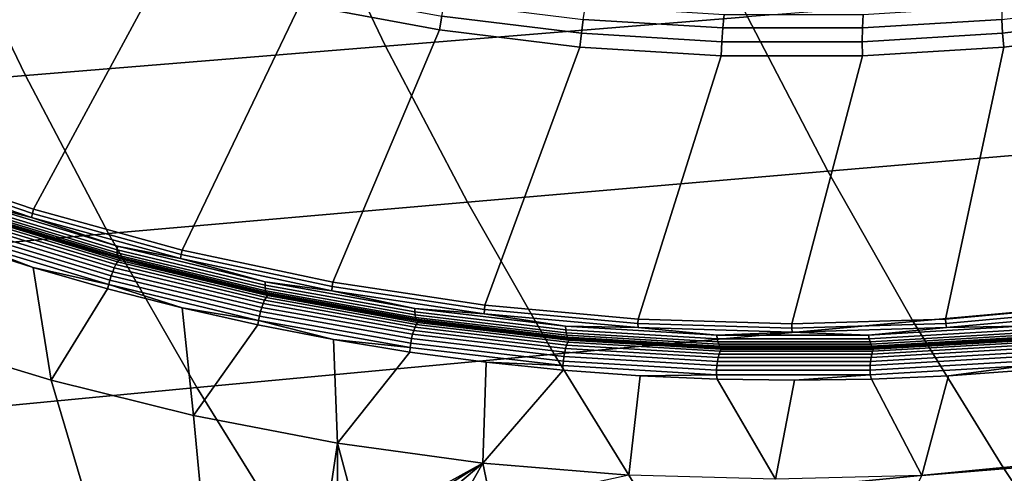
# Model space of a CAD drawing. Header units: metres. Extents: x -240 to 45, y -77 to 27.
# Tile 82 of 256: x -218.9 to -214.96, y -11.5 to -9.68. Entities that reach past the tile are written whole.
import ezdxf

# ---------------------------------------------------------------- set-up
doc = ezdxf.new("R2010")
doc.units = ezdxf.units.M
doc.layers.add('solid_102011X2', color=7, linetype='CONTINUOUS')

msp = doc.modelspace()

# ---------------------------------------------------------------- linework, layer by layer
at = {"layer": 'solid_102011X2'}
for points in [[(-216.288391, -9.040876, 306.909607), (-217.74057, -9.149555, 305.276703), (-217.434113, -9.789136, 305.054626), (-215.986923, -9.672694, 306.688202)], [(-219.427094, -10.242373, 272.907349), (-219.397156, -9.1101, 272.899872), (-218.866791, -9.313312, 272.767639)], [(-217.74057, -9.149555, 305.276703), (-219.186462, -9.25984, 303.632263), (-218.874786, -9.90729, 303.409698), (-217.434113, -9.789136, 305.054626)], [(-219.186462, -9.25984, 303.632263), (-220.624359, -9.371644, 301.975677), (-220.30722, -10.027054, 301.75293), (-218.874786, -9.90729, 303.409698)], [(-219.427094, -10.242373, 272.907349), (-218.866791, -9.313312, 272.767639), (-218.325653, -9.483761, 272.632721), (-218.842957, -10.441901, 272.761688)], [(-218.842957, -10.441901, 272.761688), (-218.325653, -9.483761, 272.632721), (-217.775665, -9.620847, 272.495605), (-218.248566, -10.606078, 272.613495)], [(-217.208832, -9.668894, 272.357513), (-217.21875, -9.724087, 272.35675), (-217.775665, -9.620847, 272.495605), (-217.762161, -9.566404, 272.495453)], [(-214.535614, -9.558066, 308.310181), (-215.986923, -9.672694, 306.688202), (-215.665329, -10.289668, 306.452026), (-214.219116, -10.167542, 308.075012)], [(-218.248566, -10.606078, 272.613495), (-217.775665, -9.620847, 272.495605), (-217.21875, -9.724087, 272.35675), (-217.645905, -10.734349, 272.463257)], [(-217.198639, -9.614166, 272.364655), (-216.643555, -9.682305, 272.226257), (-216.650604, -9.73742, 272.218323), (-217.208832, -9.668894, 272.357513)], [(-216.635147, -9.628588, 272.240204), (-216.080231, -9.662528, 272.101837), (-216.085541, -9.716434, 272.087128), (-216.643555, -9.682305, 272.226257)], [(-215.524323, -9.662528, 271.963226), (-214.969406, -9.628588, 271.82486), (-214.968521, -9.682305, 271.808624), (-215.526535, -9.716434, 271.947754)], [(-214.968521, -9.682305, 271.808624), (-214.413452, -9.614166, 271.670227), (-214.407791, -9.668894, 271.659119), (-214.966034, -9.73742, 271.798309)], [(-215.986923, -9.672694, 306.688202), (-217.434113, -9.789136, 305.054626), (-217.107193, -10.413727, 304.817688), (-215.665329, -10.289668, 306.452026)], [(-216.650604, -9.73742, 272.218323), (-216.656876, -9.793117, 272.216644), (-217.21875, -9.724087, 272.35675), (-217.208832, -9.668894, 272.357513)], [(-216.643555, -9.682305, 272.226257), (-216.085541, -9.716434, 272.087128), (-216.089401, -9.771744, 272.0784), (-216.650604, -9.73742, 272.218323)], [(-216.080231, -9.662528, 272.101837), (-215.524323, -9.662528, 271.963226), (-215.526535, -9.716434, 271.947754), (-216.085541, -9.716434, 272.087128)], [(-215.526535, -9.716434, 271.947754), (-214.968521, -9.682305, 271.808624), (-214.966034, -9.73742, 271.798309), (-215.527222, -9.771744, 271.938232)], [(-214.966034, -9.73742, 271.798309), (-214.407791, -9.668894, 271.659119), (-214.399429, -9.72409, 271.653809), (-214.961304, -9.793118, 271.793884)], [(-217.645905, -10.734349, 272.463257), (-217.21875, -9.724087, 272.35675), (-216.656876, -9.793117, 272.216644), (-217.037048, -10.826279, 272.311432)], [(-216.085541, -9.716434, 272.087128), (-215.526535, -9.716434, 271.947754), (-215.527222, -9.771744, 271.938232), (-216.089401, -9.771744, 272.0784)], [(-215.193848, -10.881542, 271.851868), (-214.961304, -9.793118, 271.793884), (-214.399429, -9.72409, 271.653809), (-214.580841, -10.826245, 271.699036)], [(-216.089401, -9.771744, 272.0784), (-216.09201, -9.827692, 272.075806), (-216.656876, -9.793117, 272.216644), (-216.650604, -9.73742, 272.218323)], [(-215.527222, -9.771744, 271.938232), (-214.966034, -9.73742, 271.798309), (-214.961304, -9.793118, 271.793884), (-215.526154, -9.827693, 271.934723)], [(-217.434113, -9.789136, 305.054626), (-218.874786, -9.90729, 303.409698), (-218.542282, -10.539599, 303.172272), (-217.107193, -10.413727, 304.817688)], [(-217.037048, -10.826279, 272.311432), (-216.656876, -9.793117, 272.216644), (-216.09201, -9.827692, 272.075806), (-216.424026, -10.881558, 272.1586)], [(-216.089401, -9.771744, 272.0784), (-215.527222, -9.771744, 271.938232), (-215.526154, -9.827693, 271.934723), (-216.09201, -9.827692, 272.075806)], [(-215.808945, -10.899998, 272.005249), (-215.526154, -9.827693, 271.934723), (-214.961304, -9.793118, 271.793884), (-215.193848, -10.881542, 271.851868)], [(-216.424026, -10.881558, 272.1586), (-216.09201, -9.827692, 272.075806), (-215.526154, -9.827693, 271.934723), (-215.808945, -10.899998, 272.005249)], [(-218.874786, -9.90729, 303.409698), (-220.30722, -10.027054, 301.75293), (-219.968872, -10.66717, 301.515289), (-218.542282, -10.539599, 303.172272)], [(-214.219116, -10.167542, 308.075012), (-215.665329, -10.289668, 306.452026), (-215.324081, -10.89084, 306.201416), (-213.88327, -10.761367, 307.82547)], [(-218.850372, -10.474885, 272.769775), (-219.436172, -10.274834, 272.915833), (-219.431671, -10.258996, 272.910065), (-218.846771, -10.458739, 272.764221)], [(-219.088989, -10.414121, 272.836884), (-219.436172, -10.274834, 272.915833), (-218.850372, -10.474885, 272.769775)], [(-218.846771, -10.458739, 272.764221), (-219.431671, -10.258996, 272.910065), (-219.427094, -10.242373, 272.907349), (-218.842957, -10.441901, 272.761688)], [(-215.665329, -10.289668, 306.452026), (-217.107193, -10.413727, 304.817688), (-216.760269, -11.022359, 304.566254), (-215.324081, -10.89084, 306.201416)], [(-218.507935, -10.616048, 272.715027), (-219.091568, -10.439437, 272.860565), (-219.090851, -10.427711, 272.847656), (-218.507889, -10.604122, 272.702301)], [(-218.507889, -10.604122, 272.702301), (-219.090851, -10.427711, 272.847656), (-219.088989, -10.414121, 272.836884), (-218.506775, -10.590302, 272.691711)], [(-218.506775, -10.590302, 272.691711), (-219.088989, -10.414121, 272.836884), (-218.850372, -10.474885, 272.769775)], [(-217.107193, -10.413727, 304.817688), (-218.542282, -10.539599, 303.172272), (-218.189438, -11.15579, 302.920319), (-216.760269, -11.022359, 304.566254)], [(-218.513092, -10.663661, 272.746918), (-219.09906, -10.486344, 272.892914), (-219.092194, -10.475832, 272.906372), (-218.506805, -10.652971, 272.760498)], [(-218.506805, -10.652971, 272.760498), (-219.092194, -10.475832, 272.906372), (-219.085754, -10.46806, 272.921753), (-218.500809, -10.645067, 272.77597)], [(-218.506943, -10.625716, 272.729523), (-219.091095, -10.448945, 272.875183), (-219.091568, -10.439437, 272.860565), (-218.507935, -10.616048, 272.715027)], [(-218.504929, -10.632833, 272.745331), (-219.089478, -10.455944, 272.891083), (-219.091095, -10.448945, 272.875183), (-218.506943, -10.625716, 272.729523)], [(-218.501968, -10.637182, 272.761963), (-219.086746, -10.46022, 272.907776), (-219.089478, -10.455944, 272.891083), (-218.504929, -10.632833, 272.745331)], [(-218.501968, -10.637182, 272.761963), (-219.042511, -10.475123, 272.91452), (-219.086746, -10.46022, 272.907776)], [(-218.500809, -10.645067, 272.77597), (-219.085754, -10.46806, 272.921753), (-219.079971, -10.463289, 272.938538), (-218.495285, -10.640217, 272.792847)], [(-219.079971, -10.463289, 272.938538), (-219.035828, -10.474727, 272.946411), (-218.83812, -10.537885, 272.897156)], [(-219.079971, -10.463289, 272.938538), (-218.83812, -10.537885, 272.897156), (-218.639267, -10.597079, 272.847595)], [(-218.495285, -10.640217, 272.792847), (-219.079971, -10.463289, 272.938538), (-218.639267, -10.597079, 272.847595)], [(-219.035828, -10.474727, 272.946411), (-219.042511, -10.475123, 272.91452), (-218.844803, -10.538255, 272.865234), (-218.83812, -10.537885, 272.897156)], [(-218.501968, -10.637182, 272.761963), (-218.844803, -10.538255, 272.865234), (-219.042511, -10.475123, 272.91452)], [(-218.254257, -10.639499, 272.621155), (-218.850372, -10.474885, 272.769775), (-218.846771, -10.458739, 272.764221), (-218.251587, -10.623099, 272.615814)], [(-218.506775, -10.590302, 272.691711), (-218.850372, -10.474885, 272.769775), (-218.254257, -10.639499, 272.621155)], [(-218.251587, -10.623099, 272.615814), (-218.846771, -10.458739, 272.764221), (-218.842957, -10.441901, 272.761688), (-218.248566, -10.606078, 272.613495)], [(-218.531494, -10.708431, 272.721741), (-219.119919, -10.530371, 272.868347), (-219.113159, -10.514083, 272.873596), (-218.52565, -10.691868, 272.727203)], [(-218.52565, -10.691868, 272.727203), (-219.113159, -10.514083, 272.873596), (-219.10614, -10.49924, 272.881866), (-218.51944, -10.676774, 272.735687)], [(-218.51944, -10.676774, 272.735687), (-219.10614, -10.49924, 272.881866), (-219.09906, -10.486344, 272.892914), (-218.513092, -10.663661, 272.746918)], [(-218.542282, -10.539599, 303.172272), (-219.968872, -10.66717, 301.515289), (-219.609818, -11.291, 301.263062), (-218.189438, -11.15579, 302.920319)], [(-218.541351, -10.743694, 272.72052), (-219.131714, -10.565047, 272.867645), (-219.126175, -10.547553, 272.866364), (-218.536789, -10.725904, 272.719482)], [(-218.536789, -10.725904, 272.719482), (-219.126175, -10.547553, 272.866364), (-219.119919, -10.530371, 272.868347), (-218.531494, -10.708431, 272.721741)], [(-218.83812, -10.537885, 272.897156), (-218.844803, -10.538255, 272.865234), (-218.645966, -10.597424, 272.815643), (-218.639267, -10.597079, 272.847595)], [(-218.501968, -10.637182, 272.761963), (-218.645966, -10.597424, 272.815643), (-218.844803, -10.538255, 272.865234)], [(-218.772339, -11.126369, 272.888336), (-219.334274, -10.954936, 273.029785), (-219.139557, -10.581017, 272.872925), (-218.844681, -10.675073, 272.799438)], [(-219.131714, -10.565047, 272.867645), (-218.844681, -10.675073, 272.799438), (-219.139557, -10.581017, 272.872925)], [(-218.541351, -10.743694, 272.72052), (-218.844681, -10.675073, 272.799438), (-219.131714, -10.565047, 272.867645)], [(-217.916092, -10.745946, 272.554749), (-218.507889, -10.604122, 272.702301), (-218.506775, -10.590302, 272.691711), (-217.915756, -10.731941, 272.544342)], [(-217.915756, -10.731941, 272.544342), (-218.506775, -10.590302, 272.691711), (-218.254257, -10.639499, 272.621155)], [(-218.639267, -10.597079, 272.847595), (-218.645966, -10.597424, 272.815643), (-218.44603, -10.652607, 272.765808), (-218.439331, -10.652289, 272.79776)], [(-218.501968, -10.637182, 272.761963), (-218.44603, -10.652607, 272.765808), (-218.645966, -10.597424, 272.815643)], [(-218.495285, -10.640217, 272.792847), (-218.639267, -10.597079, 272.847595), (-218.439331, -10.652289, 272.79776)], [(-217.915482, -10.758031, 272.567322), (-218.507935, -10.616048, 272.715027), (-218.507889, -10.604122, 272.702301), (-217.916092, -10.745946, 272.554749)], [(-217.91394, -10.767828, 272.581696), (-218.506943, -10.625716, 272.729523), (-218.507935, -10.616048, 272.715027), (-217.915482, -10.758031, 272.567322)], [(-217.91153, -10.775041, 272.597382), (-218.504929, -10.632833, 272.745331), (-218.506943, -10.625716, 272.729523), (-217.91394, -10.767828, 272.581696)], [(-217.908325, -10.779448, 272.613953), (-218.501968, -10.637182, 272.761963), (-218.504929, -10.632833, 272.745331), (-217.91153, -10.775041, 272.597382)], [(-217.649887, -10.768108, 272.470459), (-218.254257, -10.639499, 272.621155), (-218.251587, -10.623099, 272.615814), (-217.648132, -10.751512, 272.465363)], [(-217.648132, -10.751512, 272.465363), (-218.251587, -10.623099, 272.615814), (-218.248566, -10.606078, 272.613495), (-217.645905, -10.734349, 272.463257)], [(-217.923904, -10.819516, 272.587219), (-218.51944, -10.676774, 272.735687), (-218.513092, -10.663661, 272.746918), (-217.918289, -10.806228, 272.598633)], [(-217.918289, -10.806228, 272.598633), (-218.513092, -10.663661, 272.746918), (-218.506805, -10.652971, 272.760498), (-217.912598, -10.795395, 272.612366)], [(-217.912598, -10.795395, 272.612366), (-218.506805, -10.652971, 272.760498), (-218.500809, -10.645067, 272.77597), (-217.907028, -10.787386, 272.62796)], [(-217.908325, -10.779448, 272.613953), (-218.44603, -10.652607, 272.765808), (-218.501968, -10.637182, 272.761963)], [(-217.907028, -10.787386, 272.62796), (-218.500809, -10.645067, 272.77597), (-218.495285, -10.640217, 272.792847), (-217.901779, -10.782471, 272.644897)], [(-218.495285, -10.640217, 272.792847), (-218.439331, -10.652289, 272.79776), (-218.238403, -10.703493, 272.747681)], [(-218.495285, -10.640217, 272.792847), (-218.238403, -10.703493, 272.747681), (-218.03656, -10.750672, 272.697357)], [(-217.901779, -10.782471, 272.644897), (-218.495285, -10.640217, 272.792847), (-218.03656, -10.750672, 272.697357)], [(-218.439331, -10.652289, 272.79776), (-218.44603, -10.652607, 272.765808), (-218.245117, -10.703785, 272.715698), (-218.238403, -10.703493, 272.747681)], [(-217.908325, -10.779448, 272.613953), (-218.245117, -10.703785, 272.715698), (-218.44603, -10.652607, 272.765808)], [(-217.915756, -10.731941, 272.544342), (-218.254257, -10.639499, 272.621155), (-217.649887, -10.768108, 272.470459)], [(-218.772339, -11.126369, 272.888336), (-218.844681, -10.675073, 272.799438), (-218.547287, -10.760405, 272.725311)], [(-218.541351, -10.743694, 272.72052), (-218.547287, -10.760405, 272.725311), (-218.844681, -10.675073, 272.799438)], [(-217.938507, -10.869302, 272.570343), (-218.536789, -10.725904, 272.719482), (-218.531494, -10.708431, 272.721741), (-217.934189, -10.851596, 272.572815)], [(-217.934189, -10.851596, 272.572815), (-218.531494, -10.708431, 272.721741), (-218.52565, -10.691868, 272.727203), (-217.92926, -10.834811, 272.578522)], [(-217.92926, -10.834811, 272.578522), (-218.52565, -10.691868, 272.727203), (-218.51944, -10.676774, 272.735687), (-217.923904, -10.819516, 272.587219)], [(-218.238403, -10.703493, 272.747681), (-218.245117, -10.703785, 272.715698), (-218.043274, -10.750937, 272.665375), (-218.03656, -10.750672, 272.697357)], [(-217.908325, -10.779448, 272.613953), (-218.043274, -10.750937, 272.665375), (-218.245117, -10.703785, 272.715698)], [(-218.541351, -10.743694, 272.72052), (-218.247604, -10.836955, 272.650635), (-218.547287, -10.760405, 272.725311)], [(-217.942078, -10.88733, 272.571136), (-218.541351, -10.743694, 272.72052), (-218.536789, -10.725904, 272.719482), (-217.938507, -10.869302, 272.570343)], [(-217.942078, -10.88733, 272.571136), (-218.247604, -10.836955, 272.650635), (-218.541351, -10.743694, 272.72052)], [(-218.03656, -10.750672, 272.697357), (-218.043274, -10.750937, 272.665375), (-217.840576, -10.794046, 272.614838), (-217.833847, -10.793808, 272.64682)], [(-217.908325, -10.779448, 272.613953), (-217.840576, -10.794046, 272.614838), (-218.043274, -10.750937, 272.665375)], [(-217.901779, -10.782471, 272.644897), (-218.03656, -10.750672, 272.697357), (-217.833847, -10.793808, 272.64682)], [(-217.317413, -10.852723, 272.405487), (-217.916092, -10.745946, 272.554749), (-217.915756, -10.731941, 272.544342), (-217.317856, -10.83858, 272.395264)], [(-217.316132, -10.864928, 272.417877), (-217.915482, -10.758031, 272.567322), (-217.916092, -10.745946, 272.554749), (-217.317413, -10.852723, 272.405487)], [(-217.317856, -10.83858, 272.395264), (-217.915756, -10.731941, 272.544342), (-217.649887, -10.768108, 272.470459)], [(-217.039261, -10.860287, 272.318207), (-217.649887, -10.768108, 272.470459), (-217.648132, -10.751512, 272.465363), (-217.038467, -10.843547, 272.313354)], [(-217.038467, -10.843547, 272.313354), (-217.648132, -10.751512, 272.465363), (-217.645905, -10.734349, 272.463257), (-217.037048, -10.826279, 272.311432)], [(-218.202454, -11.267473, 272.744904), (-218.772339, -11.126369, 272.888336), (-218.547287, -10.760405, 272.725311), (-218.247604, -10.836955, 272.650635)], [(-217.314041, -10.874823, 272.432098), (-217.91394, -10.767828, 272.581696), (-217.915482, -10.758031, 272.567322), (-217.316132, -10.864928, 272.417877)], [(-217.311234, -10.882107, 272.447723), (-217.91153, -10.775041, 272.597382), (-217.91394, -10.767828, 272.581696), (-217.314041, -10.874823, 272.432098)], [(-217.311493, -10.902644, 272.462433), (-217.912598, -10.795395, 272.612366), (-217.907028, -10.787386, 272.62796), (-217.306366, -10.894556, 272.478149)], [(-217.30777, -10.886559, 272.464233), (-217.908325, -10.779448, 272.613953), (-217.91153, -10.775041, 272.597382), (-217.311234, -10.882107, 272.447723)], [(-217.30777, -10.886559, 272.464233), (-217.840576, -10.794046, 272.614838), (-217.908325, -10.779448, 272.613953)], [(-217.306366, -10.894556, 272.478149), (-217.907028, -10.787386, 272.62796), (-217.901779, -10.782471, 272.644897), (-217.301392, -10.889592, 272.495148)], [(-217.901779, -10.782471, 272.644897), (-217.833847, -10.793808, 272.64682), (-217.630386, -10.832885, 272.596069)], [(-217.901779, -10.782471, 272.644897), (-217.630386, -10.832885, 272.596069), (-217.426208, -10.867888, 272.545135)], [(-217.301392, -10.889592, 272.495148), (-217.901779, -10.782471, 272.644897), (-217.426208, -10.867888, 272.545135)], [(-217.317856, -10.83858, 272.395264), (-217.649887, -10.768108, 272.470459), (-217.039261, -10.860287, 272.318207)], [(-213.88327, -10.761367, 307.82547), (-215.324081, -10.89084, 306.201416), (-214.96373, -11.475295, 305.936737), (-213.528641, -11.33864, 307.561981)], [(-217.325974, -10.942451, 272.42804), (-217.92926, -10.834811, 272.578522), (-217.923904, -10.819516, 272.587219), (-217.321457, -10.927004, 272.436951)], [(-217.321457, -10.927004, 272.436951), (-217.923904, -10.819516, 272.587219), (-217.918289, -10.806228, 272.598633), (-217.316574, -10.913584, 272.448547)], [(-217.316574, -10.913584, 272.448547), (-217.918289, -10.806228, 272.598633), (-217.912598, -10.795395, 272.612366), (-217.311493, -10.902644, 272.462433)], [(-217.833847, -10.793808, 272.64682), (-217.840576, -10.794046, 272.614838), (-217.6371, -10.833097, 272.564117), (-217.630386, -10.832885, 272.596069)], [(-217.30777, -10.886559, 272.464233), (-217.6371, -10.833097, 272.564117), (-217.840576, -10.794046, 272.614838)], [(-216.424622, -10.898894, 272.160309), (-217.038467, -10.843547, 272.313354), (-217.037048, -10.826279, 272.311432), (-216.424026, -10.881558, 272.1586)], [(-215.192795, -10.898894, 271.85318), (-215.193848, -10.881542, 271.851868), (-214.580841, -10.826245, 271.699036), (-214.578949, -10.843547, 271.700134)], [(-218.202454, -11.267473, 272.744904), (-218.247604, -10.836955, 272.650635), (-217.945892, -10.90464, 272.575409)], [(-217.942078, -10.88733, 272.571136), (-217.945892, -10.90464, 272.575409), (-218.247604, -10.836955, 272.650635)], [(-217.335861, -10.995491, 272.419922), (-217.942078, -10.88733, 272.571136), (-217.938507, -10.869302, 272.570343), (-217.333298, -10.977284, 272.419373)], [(-217.333298, -10.977284, 272.419373), (-217.938507, -10.869302, 272.570343), (-217.934189, -10.851596, 272.572815), (-217.329956, -10.959402, 272.422119)], [(-217.329956, -10.959402, 272.422119), (-217.934189, -10.851596, 272.572815), (-217.92926, -10.834811, 272.578522), (-217.325974, -10.942451, 272.42804)], [(-217.630386, -10.832885, 272.596069), (-217.6371, -10.833097, 272.564117), (-217.432938, -10.868075, 272.513214), (-217.426208, -10.867888, 272.545135)], [(-217.30777, -10.886559, 272.464233), (-217.432938, -10.868075, 272.513214), (-217.6371, -10.833097, 272.564117)], [(-217.426208, -10.867888, 272.545135), (-217.432938, -10.868075, 272.513214), (-217.228165, -10.898966, 272.462158), (-217.22142, -10.898805, 272.494049)], [(-217.30777, -10.886559, 272.464233), (-217.228165, -10.898966, 272.462158), (-217.432938, -10.868075, 272.513214)], [(-217.301392, -10.889592, 272.495148), (-217.426208, -10.867888, 272.545135), (-217.22142, -10.898805, 272.494049)], [(-216.715027, -10.909863, 272.244965), (-217.317856, -10.83858, 272.395264), (-217.039261, -10.860287, 272.318207)], [(-216.713791, -10.924099, 272.254974), (-217.317413, -10.852723, 272.405487), (-217.317856, -10.83858, 272.395264), (-216.715027, -10.909863, 272.244965)], [(-216.711823, -10.936384, 272.267212), (-217.316132, -10.864928, 272.417877), (-217.317413, -10.852723, 272.405487), (-216.713791, -10.924099, 272.254974)], [(-216.709198, -10.946344, 272.281311), (-217.314041, -10.874823, 272.432098), (-217.316132, -10.864928, 272.417877), (-216.711823, -10.936384, 272.267212)], [(-216.424484, -10.91572, 272.164917), (-217.039261, -10.860287, 272.318207), (-217.038467, -10.843547, 272.313354), (-216.424622, -10.898894, 272.160309)], [(-216.715027, -10.909863, 272.244965), (-217.039261, -10.860287, 272.318207), (-216.424484, -10.91572, 272.164917)], [(-214.575958, -10.860287, 271.704041), (-215.19075, -10.915719, 271.85733), (-215.192795, -10.898894, 271.85318), (-214.578949, -10.843547, 271.700134)], [(-214.896637, -10.909862, 271.791595), (-215.19075, -10.915719, 271.85733), (-214.575958, -10.860287, 271.704041)], [(-217.62619, -11.377928, 272.599884), (-218.202454, -11.267473, 272.744904), (-217.945892, -10.90464, 272.575409), (-217.642426, -10.96341, 272.499725)], [(-217.942078, -10.88733, 272.571136), (-217.642426, -10.96341, 272.499725), (-217.945892, -10.90464, 272.575409)], [(-217.335861, -10.995491, 272.419922), (-217.642426, -10.96341, 272.499725), (-217.942078, -10.88733, 272.571136)], [(-216.709915, -10.985382, 272.29718), (-217.316574, -10.913584, 272.448547), (-217.311493, -10.902644, 272.462433), (-216.705444, -10.974371, 272.311218)], [(-216.705978, -10.953676, 272.296814), (-217.311234, -10.882107, 272.447723), (-217.314041, -10.874823, 272.432098), (-216.709198, -10.946344, 272.281311)], [(-216.705444, -10.974371, 272.311218), (-217.311493, -10.902644, 272.462433), (-217.306366, -10.894556, 272.478149), (-216.700775, -10.966229, 272.327026)], [(-216.702271, -10.958157, 272.313263), (-217.30777, -10.886559, 272.464233), (-217.311234, -10.882107, 272.447723), (-216.705978, -10.953676, 272.296814)], [(-216.702271, -10.958157, 272.313263), (-217.228165, -10.898966, 272.462158), (-217.30777, -10.886559, 272.464233)], [(-216.700775, -10.966229, 272.327026), (-217.306366, -10.894556, 272.478149), (-217.301392, -10.889592, 272.495148), (-216.696075, -10.961233, 272.344116)], [(-217.301392, -10.889592, 272.495148), (-217.22142, -10.898805, 272.494049), (-217.016098, -10.925622, 272.44281)], [(-217.301392, -10.889592, 272.495148), (-217.016098, -10.925622, 272.44281), (-216.810303, -10.948331, 272.391479)], [(-216.696075, -10.961233, 272.344116), (-217.301392, -10.889592, 272.495148), (-216.810303, -10.948331, 272.391479)], [(-217.22142, -10.898805, 272.494049), (-217.228165, -10.898966, 272.462158), (-217.022842, -10.925758, 272.41095), (-217.016098, -10.925622, 272.44281)], [(-216.702271, -10.958157, 272.313263), (-217.022842, -10.925758, 272.41095), (-217.228165, -10.898966, 272.462158)], [(-215.324081, -10.89084, 306.201416), (-216.760269, -11.022359, 304.566254), (-216.393906, -11.614108, 304.30072), (-214.96373, -11.475295, 305.936737)], [(-216.109222, -10.945563, 272.093933), (-216.715027, -10.909863, 272.244965), (-216.424484, -10.91572, 272.164917)], [(-216.107193, -10.959846, 272.10376), (-216.713791, -10.924099, 272.254974), (-216.715027, -10.909863, 272.244965), (-216.109222, -10.945563, 272.093933)], [(-215.808701, -10.917362, 272.006744), (-216.424622, -10.898894, 272.160309), (-216.424026, -10.881558, 272.1586), (-215.808945, -10.899998, 272.005249)], [(-215.807617, -10.934216, 272.011139), (-216.424484, -10.91572, 272.164917), (-216.424622, -10.898894, 272.160309), (-215.808701, -10.917362, 272.006744)], [(-215.808701, -10.917362, 272.006744), (-215.808945, -10.899998, 272.005249), (-215.193848, -10.881542, 271.851868), (-215.192795, -10.898894, 271.85318)], [(-215.19075, -10.915719, 271.85733), (-215.807617, -10.934216, 272.011139), (-215.808701, -10.917362, 272.006744), (-215.192795, -10.898894, 271.85318)], [(-214.896637, -10.909862, 271.791595), (-215.502441, -10.945564, 271.942627), (-215.19075, -10.915719, 271.85733)], [(-214.893021, -10.924098, 271.801025), (-215.499619, -10.959846, 271.952271), (-215.502441, -10.945564, 271.942627), (-214.896637, -10.909862, 271.791595)], [(-216.720764, -11.031503, 272.270111), (-217.329956, -10.959402, 272.422119), (-217.325974, -10.942451, 272.42804), (-216.717712, -11.01444, 272.276276)], [(-216.717712, -11.01444, 272.276276), (-217.325974, -10.942451, 272.42804), (-217.321457, -10.927004, 272.436951), (-216.71405, -10.998891, 272.2854)], [(-216.71405, -10.998891, 272.2854), (-217.321457, -10.927004, 272.436951), (-217.316574, -10.913584, 272.448547), (-216.709915, -10.985382, 272.29718)], [(-217.016098, -10.925622, 272.44281), (-217.022842, -10.925758, 272.41095), (-216.817047, -10.948442, 272.35965), (-216.810303, -10.948331, 272.391479)], [(-216.702271, -10.958157, 272.313263), (-216.817047, -10.948442, 272.35965), (-217.022842, -10.925758, 272.41095)], [(-216.810303, -10.948331, 272.391479), (-216.817047, -10.948442, 272.35965), (-216.610886, -10.96701, 272.308228), (-216.604126, -10.966923, 272.340027)], [(-216.702271, -10.958157, 272.313263), (-216.610886, -10.96701, 272.308228), (-216.817047, -10.948442, 272.35965)], [(-216.696075, -10.961233, 272.344116), (-216.810303, -10.948331, 272.391479), (-216.604126, -10.966923, 272.340027)], [(-216.104553, -10.972172, 272.115814), (-216.711823, -10.936384, 272.267212), (-216.713791, -10.924099, 272.254974), (-216.107193, -10.959846, 272.10376)], [(-216.101364, -10.982164, 272.129761), (-216.709198, -10.946344, 272.281311), (-216.711823, -10.936384, 272.267212), (-216.104553, -10.972172, 272.115814)], [(-216.097748, -10.989521, 272.145142), (-216.705978, -10.953676, 272.296814), (-216.709198, -10.946344, 272.281311), (-216.101364, -10.982164, 272.129761)], [(-216.109222, -10.945563, 272.093933), (-216.424484, -10.91572, 272.164917), (-215.807617, -10.934216, 272.011139)], [(-215.502441, -10.945564, 271.942627), (-216.109222, -10.945563, 272.093933), (-215.807617, -10.934216, 272.011139)], [(-215.499619, -10.959846, 271.952271), (-216.107193, -10.959846, 272.10376), (-216.109222, -10.945563, 272.093933), (-215.502441, -10.945564, 271.942627)], [(-215.502441, -10.945564, 271.942627), (-215.807617, -10.934216, 272.011139), (-215.19075, -10.915719, 271.85733)], [(-214.889023, -10.936383, 271.812744), (-215.496292, -10.972173, 271.964142), (-215.499619, -10.959846, 271.952271), (-214.893021, -10.924098, 271.801025)], [(-214.88472, -10.946343, 271.826416), (-215.492554, -10.982165, 271.977966), (-215.496292, -10.972173, 271.964142), (-214.889023, -10.936383, 271.812744)], [(-214.880295, -10.953675, 271.841614), (-215.488525, -10.989521, 271.993256), (-215.492554, -10.982165, 271.977966), (-214.88472, -10.946343, 271.826416)], [(-218.626266, -11.614856, 272.936096), (-219.088104, -11.491196, 273.052917), (-219.334274, -10.954936, 273.029785), (-218.772339, -11.126369, 272.888336)], [(-217.62619, -11.377928, 272.599884), (-217.642426, -10.96341, 272.499725), (-217.337479, -11.013206, 272.423645)], [(-217.335861, -10.995491, 272.419922), (-217.337479, -11.013206, 272.423645), (-217.642426, -10.96341, 272.499725)], [(-216.724655, -11.067829, 272.267426), (-217.335861, -10.995491, 272.419922), (-217.333298, -10.977284, 272.419373), (-216.723099, -11.049501, 272.26712)], [(-216.723099, -11.049501, 272.26712), (-217.333298, -10.977284, 272.419373), (-217.329956, -10.959402, 272.422119), (-216.720764, -11.031503, 272.270111)], [(-216.103653, -11.034942, 272.133087), (-216.71405, -10.998891, 272.2854), (-216.709915, -10.985382, 272.29718), (-216.100266, -11.021388, 272.14505)], [(-216.100266, -11.021388, 272.14505), (-216.709915, -10.985382, 272.29718), (-216.705444, -10.974371, 272.311218), (-216.096405, -11.010341, 272.159241)], [(-216.093796, -10.994016, 272.16156), (-216.702271, -10.958157, 272.313263), (-216.705978, -10.953676, 272.296814), (-216.097748, -10.989521, 272.145142)], [(-216.096405, -11.010341, 272.159241), (-216.705444, -10.974371, 272.311218), (-216.700775, -10.966229, 272.327026), (-216.092178, -11.002172, 272.175171)], [(-216.093796, -10.994016, 272.16156), (-216.610886, -10.96701, 272.308228), (-216.702271, -10.958157, 272.313263)], [(-216.092178, -11.002172, 272.175171), (-216.700775, -10.966229, 272.327026), (-216.696075, -10.961233, 272.344116), (-216.087753, -10.997159, 272.192322)], [(-216.696075, -10.961233, 272.344116), (-216.604126, -10.966923, 272.340027), (-216.397629, -10.98139, 272.288483)], [(-216.696075, -10.961233, 272.344116), (-216.397629, -10.98139, 272.288483), (-216.190903, -10.991728, 272.236908)], [(-216.087753, -10.997159, 272.192322), (-216.696075, -10.961233, 272.344116), (-216.190903, -10.991728, 272.236908)], [(-216.604126, -10.966923, 272.340027), (-216.610886, -10.96701, 272.308228), (-216.404404, -10.981455, 272.256775), (-216.397629, -10.98139, 272.288483)], [(-216.093796, -10.994016, 272.16156), (-216.404404, -10.981455, 272.256775), (-216.610886, -10.96701, 272.308228)], [(-216.397629, -10.98139, 272.288483), (-216.404404, -10.981455, 272.256775), (-216.197678, -10.99177, 272.205231), (-216.190903, -10.991728, 272.236908)], [(-216.093796, -10.994016, 272.16156), (-216.197678, -10.99177, 272.205231), (-216.404404, -10.981455, 272.256775)], [(-215.496292, -10.972173, 271.964142), (-216.104553, -10.972172, 272.115814), (-216.107193, -10.959846, 272.10376), (-215.499619, -10.959846, 271.952271)], [(-215.492554, -10.982165, 271.977966), (-216.101364, -10.982164, 272.129761), (-216.104553, -10.972172, 272.115814), (-215.496292, -10.972173, 271.964142)], [(-215.488525, -10.989521, 271.993256), (-216.097748, -10.989521, 272.145142), (-216.101364, -10.982164, 272.129761), (-215.492554, -10.982165, 271.977966)], [(-215.484314, -10.994016, 272.009583), (-216.093796, -10.994016, 272.16156), (-216.097748, -10.989521, 272.145142), (-215.488525, -10.989521, 271.993256)], [(-214.881729, -10.999172, 271.828369), (-215.492218, -11.035036, 271.980591), (-215.489578, -11.021483, 271.992737), (-214.879852, -10.985662, 271.840729)], [(-214.879852, -10.985662, 271.840729), (-215.489578, -11.021483, 271.992737), (-215.486328, -11.010435, 272.00708), (-214.877213, -10.97465, 271.855225)], [(-214.875839, -10.958156, 271.85788), (-215.484314, -10.994016, 272.009583), (-215.488525, -10.989521, 271.993256), (-214.880295, -10.953675, 271.841614)], [(-214.877213, -10.97465, 271.855225), (-215.486328, -11.010435, 272.00708), (-215.482559, -11.002267, 272.023132), (-214.873901, -10.966509, 271.871368)], [(-214.875839, -10.958156, 271.85788), (-215.370056, -10.991689, 271.998871), (-215.484314, -10.994016, 272.009583)], [(-214.873901, -10.966509, 271.871368), (-215.482559, -11.002267, 272.023132), (-215.478424, -10.997253, 272.040314), (-214.870026, -10.961512, 271.888641)], [(-214.870026, -10.961512, 271.888641), (-215.478424, -10.997253, 272.040314), (-214.949966, -10.966923, 271.927429)], [(-215.478424, -10.997253, 272.040314), (-215.156479, -10.98139, 271.978912), (-214.949966, -10.966923, 271.927429)], [(-215.478424, -10.997253, 272.040314), (-215.363205, -10.991728, 272.030457), (-215.156479, -10.98139, 271.978912)], [(-214.875839, -10.958156, 271.85788), (-215.163345, -10.981334, 271.947327), (-215.370056, -10.991689, 271.998871)], [(-215.363205, -10.991728, 272.030457), (-215.370056, -10.991689, 271.998871), (-215.163345, -10.981334, 271.947327), (-215.156479, -10.98139, 271.978912)], [(-214.875839, -10.958156, 271.85788), (-214.956879, -10.966849, 271.895844), (-215.163345, -10.981334, 271.947327)], [(-215.156479, -10.98139, 271.978912), (-215.163345, -10.981334, 271.947327), (-214.956879, -10.966849, 271.895844), (-214.949966, -10.966923, 271.927429)], [(-216.760269, -11.022359, 304.566254), (-218.189438, -11.15579, 302.920319), (-217.816788, -11.754929, 302.654205), (-216.393906, -11.614108, 304.30072)], [(-217.045151, -11.457406, 272.453644), (-217.62619, -11.377928, 272.599884), (-217.337479, -11.013206, 272.423645), (-217.031296, -11.053988, 272.34726)], [(-217.335861, -10.995491, 272.419922), (-216.724655, -11.067829, 272.267426), (-217.031296, -11.053988, 272.34726), (-217.337479, -11.013206, 272.423645)], [(-216.108551, -11.06766, 272.11734), (-216.720764, -11.031503, 272.270111), (-216.717712, -11.01444, 272.276276), (-216.106445, -11.050541, 272.123749)], [(-216.106445, -11.050541, 272.123749), (-216.717712, -11.01444, 272.276276), (-216.71405, -10.998891, 272.2854), (-216.103653, -11.034942, 272.133087)], [(-216.190903, -10.991728, 272.236908), (-216.197678, -10.99177, 272.205231), (-215.990814, -10.997952, 272.153656), (-215.984024, -10.997931, 272.185303)], [(-216.093796, -10.994016, 272.16156), (-215.990814, -10.997952, 272.153656), (-216.197678, -10.99177, 272.205231)], [(-216.087753, -10.997159, 272.192322), (-216.190903, -10.991728, 272.236908), (-215.984024, -10.997931, 272.185303)], [(-215.492218, -11.035036, 271.980591), (-216.103653, -11.034942, 272.133087), (-216.100266, -11.021388, 272.14505), (-215.489578, -11.021483, 271.992737)], [(-215.489578, -11.021483, 271.992737), (-216.100266, -11.021388, 272.14505), (-216.096405, -11.010341, 272.159241), (-215.486328, -11.010435, 272.00708)], [(-215.486328, -11.010435, 272.00708), (-216.096405, -11.010341, 272.159241), (-216.092178, -11.002172, 272.175171), (-215.482559, -11.002267, 272.023132)], [(-215.484314, -10.994016, 272.009583), (-215.990814, -10.997952, 272.153656), (-216.093796, -10.994016, 272.16156)], [(-215.482559, -11.002267, 272.023132), (-216.092178, -11.002172, 272.175171), (-216.087753, -10.997159, 272.192322), (-215.478424, -10.997253, 272.040314)], [(-216.087753, -10.997159, 272.192322), (-215.984024, -10.997931, 272.185303), (-215.777069, -11, 272.133667)], [(-216.087753, -10.997159, 272.192322), (-215.777069, -11, 272.133667), (-215.570099, -10.997931, 272.082062)], [(-215.478424, -10.997253, 272.040314), (-216.087753, -10.997159, 272.192322), (-215.570099, -10.997931, 272.082062)], [(-215.484314, -10.994016, 272.009583), (-215.783875, -11, 272.102051), (-215.990814, -10.997952, 272.153656)], [(-215.984024, -10.997931, 272.185303), (-215.990814, -10.997952, 272.153656), (-215.783875, -11, 272.102051), (-215.777069, -11, 272.133667)], [(-215.484314, -10.994016, 272.009583), (-215.57692, -10.997911, 272.050446), (-215.783875, -11, 272.102051)], [(-215.777069, -11, 272.133667), (-215.783875, -11, 272.102051), (-215.57692, -10.997911, 272.050446), (-215.570099, -10.997931, 272.082062)], [(-215.570099, -10.997931, 272.082062), (-215.57692, -10.997911, 272.050446), (-215.370056, -10.991689, 271.998871), (-215.363205, -10.991728, 272.030457)], [(-215.484314, -10.994016, 272.009583), (-215.370056, -10.991689, 271.998871), (-215.57692, -10.997911, 272.050446)], [(-215.478424, -10.997253, 272.040314), (-215.570099, -10.997931, 272.082062), (-215.363205, -10.991728, 272.030457)], [(-214.882996, -11.031785, 271.811737), (-215.495285, -11.067756, 271.964386), (-215.494141, -11.050636, 271.971008), (-214.882797, -11.014721, 271.818604)], [(-214.882797, -11.014721, 271.818604), (-215.494141, -11.050636, 271.971008), (-215.492218, -11.035036, 271.980591), (-214.881729, -10.999172, 271.828369)], [(-217.045151, -11.457406, 272.453644), (-217.031296, -11.053988, 272.34726), (-216.724136, -11.08573, 272.270599)], [(-216.724655, -11.067829, 272.267426), (-216.724136, -11.08573, 272.270599), (-217.031296, -11.053988, 272.34726)], [(-216.110428, -11.104106, 272.114136), (-216.724655, -11.067829, 272.267426), (-216.723099, -11.049501, 272.26712), (-216.109894, -11.085718, 272.114105)], [(-216.724655, -11.067829, 272.267426), (-216.110428, -11.104106, 272.114136), (-216.416214, -11.108401, 272.193756), (-216.724136, -11.08573, 272.270599)], [(-216.109894, -11.085718, 272.114105), (-216.723099, -11.049501, 272.26712), (-216.720764, -11.031503, 272.270111), (-216.108551, -11.06766, 272.11734)], [(-215.495636, -11.085814, 271.960907), (-216.109894, -11.085718, 272.114105), (-216.108551, -11.06766, 272.11734), (-215.495285, -11.067756, 271.964386)], [(-215.495285, -11.067756, 271.964386), (-216.108551, -11.06766, 272.11734), (-216.106445, -11.050541, 272.123749), (-215.494141, -11.050636, 271.971008)], [(-215.494141, -11.050636, 271.971008), (-216.106445, -11.050541, 272.123749), (-216.103653, -11.034942, 272.133087), (-215.492218, -11.035036, 271.980591)], [(-214.882339, -11.049785, 271.808014), (-215.495636, -11.085814, 271.960907), (-215.495285, -11.067756, 271.964386), (-214.882996, -11.031785, 271.811737)], [(-214.880844, -11.068112, 271.807526), (-215.495148, -11.104201, 271.960693), (-215.495636, -11.085814, 271.960907), (-214.882339, -11.049785, 271.808014)], [(-215.495148, -11.104201, 271.960693), (-214.880844, -11.068112, 271.807526), (-215.182068, -11.108164, 271.885895), (-215.490448, -11.121877, 271.962799)], [(-214.880844, -11.068112, 271.807526), (-214.874222, -11.085378, 271.809143), (-215.182068, -11.108164, 271.885895)], [(-216.460907, -11.505585, 272.30658), (-217.045151, -11.457406, 272.453644), (-216.724136, -11.08573, 272.270599), (-216.416214, -11.108401, 272.193756)], [(-216.110428, -11.104106, 272.114136), (-216.107773, -11.121999, 272.116791), (-216.416214, -11.108401, 272.193756)], [(-215.495148, -11.104201, 271.960693), (-216.110428, -11.104106, 272.114136), (-216.109894, -11.085718, 272.114105), (-215.495636, -11.085814, 271.960907)], [(-216.110428, -11.104106, 272.114136), (-215.495148, -11.104201, 271.960693), (-215.799088, -11.126483, 272.039764), (-216.107773, -11.121999, 272.116791)], [(-215.495148, -11.104201, 271.960693), (-215.490448, -11.121877, 271.962799), (-215.799088, -11.126483, 272.039764)], [(-214.704819, -11.459919, 271.864594), (-215.289154, -11.506847, 272.011658), (-215.182068, -11.108164, 271.885895), (-214.874222, -11.085378, 271.809143)], [(-218.159897, -11.719094, 272.818146), (-218.626266, -11.614856, 272.936096), (-218.772339, -11.126369, 272.888336), (-218.202454, -11.267473, 272.744904)], [(-215.875046, -11.52214, 272.159119), (-216.460907, -11.505585, 272.30658), (-216.416214, -11.108401, 272.193756), (-216.107773, -11.121999, 272.116791)], [(-215.875046, -11.52214, 272.159119), (-216.107773, -11.121999, 272.116791), (-215.799088, -11.126483, 272.039764)], [(-215.289154, -11.506847, 272.011658), (-215.875046, -11.52214, 272.159119), (-215.799088, -11.126483, 272.039764), (-215.490448, -11.121877, 271.962799)], [(-215.289154, -11.506847, 272.011658), (-215.490448, -11.121877, 271.962799), (-215.182068, -11.108164, 271.885895)], [(-218.189438, -11.15579, 302.920319), (-219.609818, -11.291, 301.263062), (-219.230606, -11.897602, 300.996674), (-217.816788, -11.754929, 302.654205)], [(-217.690277, -11.803044, 272.699249), (-218.159897, -11.719094, 272.818146), (-218.202454, -11.267473, 272.744904), (-217.62619, -11.377928, 272.599884)], [(-213.528641, -11.33864, 307.561981), (-214.96373, -11.475295, 305.936737), (-214.584793, -12.04213, 305.658417), (-213.155746, -11.898467, 307.284882)], [(-217.626602, -11.763769, 272.67511), (-217.690277, -11.803044, 272.699249), (-217.62619, -11.377928, 272.599884)], [(-217.536331, -11.716533, 272.641907), (-217.626602, -11.763769, 272.67511), (-217.62619, -11.377928, 272.599884)], [(-217.44133, -11.676401, 272.608246), (-217.536331, -11.716533, 272.641907), (-217.62619, -11.377928, 272.599884), (-217.045151, -11.457406, 272.453644)], [(-217.341339, -11.643743, 272.574341), (-217.44133, -11.676401, 272.608246), (-217.045151, -11.457406, 272.453644)], [(-217.236679, -11.619247, 272.540619), (-217.341339, -11.643743, 272.574341), (-217.045151, -11.457406, 272.453644)], [(-217.128113, -11.603644, 272.507568), (-217.236679, -11.619247, 272.540619), (-217.045151, -11.457406, 272.453644)], [(-217.016495, -11.597549, 272.475708), (-217.128113, -11.603644, 272.507568), (-217.045151, -11.457406, 272.453644)], [(-216.902756, -11.601435, 272.445526), (-217.016495, -11.597549, 272.475708), (-217.045151, -11.457406, 272.453644), (-216.460907, -11.505585, 272.30658)], [(-215.496994, -11.936212, 272.144562), (-215.289154, -11.506847, 272.011658), (-214.704819, -11.459919, 271.864594), (-214.884399, -11.896669, 271.989624)], [(-218.488235, -12.094484, 272.957214), (-218.909225, -11.994796, 273.064026), (-219.088104, -11.491196, 273.052917), (-218.626266, -11.614856, 272.936096)], [(-214.96373, -11.475295, 305.936737), (-216.393906, -11.614108, 304.30072), (-216.008652, -12.188061, 304.021484), (-214.584793, -12.04213, 305.658417)]]:
    msp.add_3dface(points, dxfattribs=at)

doc.saveas('drawing.dxf')
